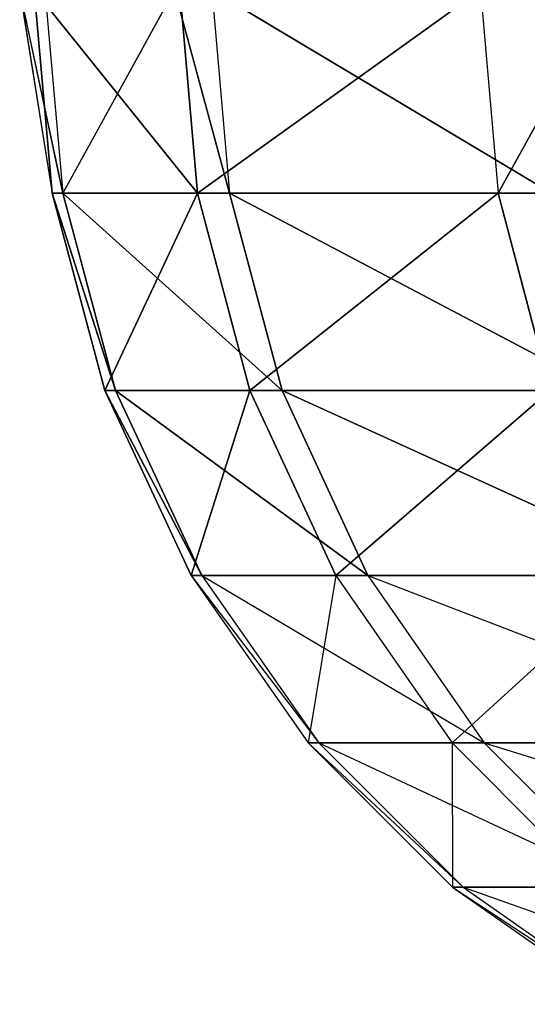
# Model space of a CAD drawing. Extents: x 0 to 8.9, y 0 to 29.9.
# Tile 236 of 256: x 2.83467 to 2.84333, y 0.00268 to 0.01949. Entities that reach past the tile are written whole.
import ezdxf

# ---------------------------------------------------------------- set-up
doc = ezdxf.new("R2010")
doc.units = 0
doc.header["$LTSCALE"] = 2.54
doc.layers.get('0').update_dxf_attribs({"color": 13, "linetype": 'CONTINUOUS'})

# ---------------------------------------------------------------- blocks, each defined once
blk = doc.blocks.new('SZCZOTKA_DO_WC_BEZ_POKRYWK')
at = {"color": 0}
for p, q in [((2.834669, 0.02, 1.133216), (2.835404, 0.016527, 1.15323)), ((2.834669, 0.02, 1.133216), (2.83522, 0.016527, 1.116731)), ((2.834916, 0.02, 1.116721), (2.83522, 0.016527, 1.116731)), ((2.834916, 0.02, 1.116721), (2.837701, 0.016527, 1.080315)), ((2.834916, 0.02, 1.116721), (2.837701, 0.016527, 1.080315)), ((2.8351, 0.02, 1.153243), (2.835404, 0.016527, 1.15323)), ((2.83731, 0.02, 1.183796), (2.835404, 0.016527, 1.15323)), ((2.83731, 0.02, 1.183796), (2.838251, 0.016527, 1.189619)), ((2.837399, 0.02, 1.080284), (2.837701, 0.016527, 1.080315)), ((2.837399, 0.02, 1.080284), (2.837701, 0.016527, 1.080315)), ((2.842534, 0.02, 1.044124), (2.837701, 0.016527, 1.080315)), ((2.842534, 0.02, 1.044124), (2.837701, 0.016527, 1.080315)), ((2.837949, 0.02, 1.189653), (2.843747, 0.016527, 1.225702)), ((2.837949, 0.02, 1.189653), (2.843747, 0.016527, 1.225702)), ((2.837949, 0.02, 1.189653), (2.838251, 0.016527, 1.189619)), ((2.842534, 0.02, 1.044124), (2.842833, 0.016527, 1.044178)), ((2.844753, 0.02, 1.032551), (2.842833, 0.016527, 1.044178)), ((2.83522, 0.016527, 1.116731), (2.835404, 0.016527, 1.15323)), ((2.837701, 0.016527, 1.080315), (2.83522, 0.016527, 1.116731)), ((2.83522, 0.016527, 1.116731), (2.835404, 0.016527, 1.15323)), ((2.83522, 0.016527, 1.116731), (2.836305, 0.01316, 1.153192)), ((2.83522, 0.016527, 1.116731), (2.836305, 0.01316, 1.153192)), ((2.83522, 0.016527, 1.116731), (2.836122, 0.01316, 1.116759)), ((2.83522, 0.016527, 1.116731), (2.836122, 0.01316, 1.116759)), ((2.837701, 0.016527, 1.080315), (2.83522, 0.016527, 1.116731)), ((2.835404, 0.016527, 1.15323), (2.838251, 0.016527, 1.189619)), ((2.835404, 0.016527, 1.15323), (2.838251, 0.016527, 1.189619)), ((2.835404, 0.016527, 1.15323), (2.839148, 0.01316, 1.189515)), ((2.835404, 0.016527, 1.15323), (2.839148, 0.01316, 1.189515)), ((2.835404, 0.016527, 1.15323), (2.836305, 0.01316, 1.153192)), ((2.835404, 0.016527, 1.15323), (2.836305, 0.01316, 1.153192)), ((2.837701, 0.016527, 1.080315), (2.836122, 0.01316, 1.116759)), ((2.837701, 0.016527, 1.080315), (2.836122, 0.01316, 1.116759)), ((2.842833, 0.016527, 1.044178), (2.837701, 0.016527, 1.080315)), ((2.837701, 0.016527, 1.080315), (2.838598, 0.01316, 1.080409)), ((2.837701, 0.016527, 1.080315), (2.838598, 0.01316, 1.080409)), ((2.842833, 0.016527, 1.044178), (2.837701, 0.016527, 1.080315)), ((2.838251, 0.016527, 1.189619), (2.843747, 0.016527, 1.225702)), ((2.838251, 0.016527, 1.189619), (2.843747, 0.016527, 1.225702)), ((2.838251, 0.016527, 1.189619), (2.844634, 0.01316, 1.225534)), ((2.838251, 0.016527, 1.189619), (2.844634, 0.01316, 1.225534)), ((2.838251, 0.016527, 1.189619), (2.839148, 0.01316, 1.189515)), ((2.838251, 0.016527, 1.189619), (2.839148, 0.01316, 1.189515)), ((2.842833, 0.016527, 1.044178), (2.838598, 0.01316, 1.080409)), ((2.842833, 0.016527, 1.044178), (2.838598, 0.01316, 1.080409)), ((2.85059, 0.016527, 1.008512), (2.842833, 0.016527, 1.044178)), ((2.842833, 0.016527, 1.044178), (2.843721, 0.01316, 1.044337)), ((2.842833, 0.016527, 1.044178), (2.843721, 0.01316, 1.044337)), ((2.85059, 0.016527, 1.008512), (2.842833, 0.016527, 1.044178)), ((2.836122, 0.01316, 1.116759), (2.836305, 0.01316, 1.153192)), ((2.838598, 0.01316, 1.080409), (2.836122, 0.01316, 1.116759)), ((2.836122, 0.01316, 1.116759), (2.836305, 0.01316, 1.153192)), ((2.836122, 0.01316, 1.116759), (2.837777, 0.01, 1.153131)), ((2.836122, 0.01316, 1.116759), (2.837777, 0.01, 1.153131)), ((2.836122, 0.01316, 1.116759), (2.837594, 0.01, 1.116806)), ((2.836122, 0.01316, 1.116759), (2.837594, 0.01, 1.116806)), ((2.838598, 0.01316, 1.080409), (2.836122, 0.01316, 1.116759)), ((2.836305, 0.01316, 1.153192), (2.839148, 0.01316, 1.189515)), ((2.836305, 0.01316, 1.153192), (2.839148, 0.01316, 1.189515)), ((2.836305, 0.01316, 1.153192), (2.840611, 0.01, 1.189347)), ((2.836305, 0.01316, 1.153192), (2.840611, 0.01, 1.189347)), ((2.836305, 0.01316, 1.153192), (2.837777, 0.01, 1.153131)), ((2.836305, 0.01316, 1.153192), (2.837777, 0.01, 1.153131)), ((2.838598, 0.01316, 1.080409), (2.837594, 0.01, 1.116806)), ((2.838598, 0.01316, 1.080409), (2.837594, 0.01, 1.116806)), ((2.843721, 0.01316, 1.044337), (2.838598, 0.01316, 1.080409)), ((2.838598, 0.01316, 1.080409), (2.840063, 0.01, 1.080563)), ((2.838598, 0.01316, 1.080409), (2.840063, 0.01, 1.080563)), ((2.843721, 0.01316, 1.044337), (2.838598, 0.01316, 1.080409)), ((2.839148, 0.01316, 1.189515), (2.844634, 0.01316, 1.225534)), ((2.839148, 0.01316, 1.189515), (2.844634, 0.01316, 1.225534)), ((2.839148, 0.01316, 1.189515), (2.846081, 0.01, 1.225259)), ((2.839148, 0.01316, 1.189515), (2.846081, 0.01, 1.225259)), ((2.839148, 0.01316, 1.189515), (2.840611, 0.01, 1.189347)), ((2.839148, 0.01316, 1.189515), (2.840611, 0.01, 1.189347)), ((2.843721, 0.01316, 1.044337), (2.840063, 0.01, 1.080563)), ((2.843721, 0.01316, 1.044337), (2.840063, 0.01, 1.080563)), ((2.837594, 0.01, 1.116806), (2.839775, 0.007144, 1.153048)), ((2.837594, 0.01, 1.116806), (2.839593, 0.007144, 1.116868)), ((2.837594, 0.01, 1.116806), (2.837777, 0.01, 1.153131)), ((2.840063, 0.01, 1.080563), (2.837594, 0.01, 1.116806)), ((2.837777, 0.01, 1.153131), (2.842598, 0.007144, 1.189118)), ((2.837777, 0.01, 1.153131), (2.839775, 0.007144, 1.153048)), ((2.837777, 0.01, 1.153131), (2.840611, 0.01, 1.189347)), ((2.840063, 0.01, 1.080563), (2.839593, 0.007144, 1.116868)), ((2.840063, 0.01, 1.080563), (2.842052, 0.007144, 1.080772)), ((2.845172, 0.01, 1.044598), (2.840063, 0.01, 1.080563)), ((2.840611, 0.01, 1.189347), (2.848046, 0.007144, 1.224886)), ((2.840611, 0.01, 1.189347), (2.842598, 0.007144, 1.189118)), ((2.840611, 0.01, 1.189347), (2.846081, 0.01, 1.225259)), ((2.845172, 0.01, 1.044598), (2.842052, 0.007144, 1.080772)), ((2.839593, 0.007144, 1.116868), (2.839775, 0.007144, 1.153048)), ((2.842052, 0.007144, 1.080772), (2.839593, 0.007144, 1.116868)), ((2.839593, 0.007144, 1.116868), (2.842238, 0.004679, 1.152946)), ((2.839593, 0.007144, 1.116868), (2.842057, 0.004679, 1.116946)), ((2.839775, 0.007144, 1.153048), (2.842598, 0.007144, 1.189118)), ((2.839775, 0.007144, 1.153048), (2.845047, 0.004679, 1.188836)), ((2.839775, 0.007144, 1.153048), (2.842238, 0.004679, 1.152946)), ((2.84714, 0.007144, 1.044951), (2.842052, 0.007144, 1.080772)), ((2.842052, 0.007144, 1.080772), (2.842057, 0.004679, 1.116946)), ((2.842052, 0.007144, 1.080772), (2.844504, 0.004679, 1.081029)), ((2.842598, 0.007144, 1.189118), (2.848046, 0.007144, 1.224886)), ((2.842598, 0.007144, 1.189118), (2.850467, 0.004679, 1.224426)), ((2.842598, 0.007144, 1.189118), (2.845047, 0.004679, 1.188836)), ((2.842057, 0.004679, 1.116946), (2.842238, 0.004679, 1.152946)), ((2.844504, 0.004679, 1.081029), (2.842057, 0.004679, 1.116946)), ((2.842057, 0.004679, 1.116946), (2.845091, 0.00268, 1.152827)), ((2.842057, 0.004679, 1.116946), (2.844911, 0.00268, 1.117036)), ((2.842238, 0.004679, 1.152946), (2.845047, 0.004679, 1.188836)), ((2.842238, 0.004679, 1.152946), (2.847884, 0.00268, 1.18851)), ((2.842238, 0.004679, 1.152946), (2.845091, 0.00268, 1.152827))]:
    blk.add_line(p, q, dxfattribs=at)
mesh = blk.add_polyface(dxfattribs=at)
corners = [(2.834669, 0.02, 1.133216), (2.83522, 0.016527, 1.116731), (2.835404, 0.016527, 1.15323)]
mesh.append_faces([[corners[k] for k in face] for face in [(0, 1, 2)]], dxfattribs={"color": 0})
mesh = blk.add_polyface(dxfattribs=at)
corners = [(2.834916, 0.02, 1.116721), (2.837701, 0.016527, 1.080315), (2.83522, 0.016527, 1.116731)]
mesh.append_faces([[corners[k] for k in face] for face in [(0, 1, 2)]], dxfattribs={"color": 0})
mesh = blk.add_polyface(dxfattribs=at)
corners = [(2.837399, 0.02, 1.080284), (2.837701, 0.016527, 1.080315), (2.834916, 0.02, 1.116721)]
mesh.append_faces([[corners[k] for k in face] for face in [(0, 1, 2)]], dxfattribs={"color": 0})
mesh = blk.add_polyface(dxfattribs=at)
corners = [(2.83731, 0.02, 1.183796), (2.835404, 0.016527, 1.15323), (2.838251, 0.016527, 1.189619)]
mesh.append_faces([[corners[k] for k in face] for face in [(0, 1, 2)]], dxfattribs={"color": 0})
mesh = blk.add_polyface(dxfattribs=at)
corners = [(2.842534, 0.02, 1.044124), (2.837701, 0.016527, 1.080315), (2.837399, 0.02, 1.080284)]
mesh.append_faces([[corners[k] for k in face] for face in [(0, 1, 2)]], dxfattribs={"color": 0})
mesh = blk.add_polyface(dxfattribs=at)
corners = [(2.842534, 0.02, 1.044124), (2.842833, 0.016527, 1.044178), (2.837701, 0.016527, 1.080315)]
mesh.append_faces([[corners[k] for k in face] for face in [(0, 1, 2)]], dxfattribs={"color": 0})
mesh = blk.add_polyface(dxfattribs=at)
corners = [(2.837949, 0.02, 1.189653), (2.843747, 0.016527, 1.225702), (2.843449, 0.02, 1.225759)]
mesh.append_faces([[corners[k] for k in face] for face in [(0, 1, 2)]], dxfattribs={"color": 0})
mesh = blk.add_polyface(dxfattribs=at)
corners = [(2.837949, 0.02, 1.189653), (2.838251, 0.016527, 1.189619), (2.843747, 0.016527, 1.225702)]
mesh.append_faces([[corners[k] for k in face] for face in [(0, 1, 2)]], dxfattribs={"color": 0})
mesh = blk.add_polyface(dxfattribs=at)
corners = [(2.844753, 0.02, 1.032551), (2.85059, 0.016527, 1.008512), (2.842833, 0.016527, 1.044178)]
mesh.append_faces([[corners[k] for k in face] for face in [(0, 1, 2)]], dxfattribs={"color": 0})
mesh = blk.add_polyface(dxfattribs=at)
corners = [(2.83522, 0.016527, 1.116731), (2.836305, 0.01316, 1.153192), (2.835404, 0.016527, 1.15323)]
mesh.append_faces([[corners[k] for k in face] for face in [(0, 1, 2)]], dxfattribs={"color": 0})
mesh = blk.add_polyface(dxfattribs=at)
corners = [(2.83522, 0.016527, 1.116731), (2.836122, 0.01316, 1.116759), (2.836305, 0.01316, 1.153192)]
mesh.append_faces([[corners[k] for k in face] for face in [(0, 1, 2)]], dxfattribs={"color": 0})
mesh = blk.add_polyface(dxfattribs=at)
corners = [(2.837701, 0.016527, 1.080315), (2.836122, 0.01316, 1.116759), (2.83522, 0.016527, 1.116731)]
mesh.append_faces([[corners[k] for k in face] for face in [(0, 1, 2)]], dxfattribs={"color": 0})
mesh = blk.add_polyface(dxfattribs=at)
corners = [(2.835404, 0.016527, 1.15323), (2.839148, 0.01316, 1.189515), (2.838251, 0.016527, 1.189619)]
mesh.append_faces([[corners[k] for k in face] for face in [(0, 1, 2)]], dxfattribs={"color": 0})
mesh = blk.add_polyface(dxfattribs=at)
corners = [(2.835404, 0.016527, 1.15323), (2.836305, 0.01316, 1.153192), (2.839148, 0.01316, 1.189515)]
mesh.append_faces([[corners[k] for k in face] for face in [(0, 1, 2)]], dxfattribs={"color": 0})
mesh = blk.add_polyface(dxfattribs=at)
corners = [(2.837701, 0.016527, 1.080315), (2.838598, 0.01316, 1.080409), (2.836122, 0.01316, 1.116759)]
mesh.append_faces([[corners[k] for k in face] for face in [(0, 1, 2)]], dxfattribs={"color": 0})
mesh = blk.add_polyface(dxfattribs=at)
corners = [(2.842833, 0.016527, 1.044178), (2.838598, 0.01316, 1.080409), (2.837701, 0.016527, 1.080315)]
mesh.append_faces([[corners[k] for k in face] for face in [(0, 1, 2)]], dxfattribs={"color": 0})
mesh = blk.add_polyface(dxfattribs=at)
corners = [(2.838251, 0.016527, 1.189619), (2.844634, 0.01316, 1.225534), (2.843747, 0.016527, 1.225702)]
mesh.append_faces([[corners[k] for k in face] for face in [(0, 1, 2)]], dxfattribs={"color": 0})
mesh = blk.add_polyface(dxfattribs=at)
corners = [(2.838251, 0.016527, 1.189619), (2.839148, 0.01316, 1.189515), (2.844634, 0.01316, 1.225534)]
mesh.append_faces([[corners[k] for k in face] for face in [(0, 1, 2)]], dxfattribs={"color": 0})
mesh = blk.add_polyface(dxfattribs=at)
corners = [(2.842833, 0.016527, 1.044178), (2.843721, 0.01316, 1.044337), (2.838598, 0.01316, 1.080409)]
mesh.append_faces([[corners[k] for k in face] for face in [(0, 1, 2)]], dxfattribs={"color": 0})
mesh = blk.add_polyface(dxfattribs=at)
corners = [(2.85059, 0.016527, 1.008512), (2.843721, 0.01316, 1.044337), (2.842833, 0.016527, 1.044178)]
mesh.append_faces([[corners[k] for k in face] for face in [(0, 1, 2)]], dxfattribs={"color": 0})
mesh = blk.add_polyface(dxfattribs=at)
corners = [(2.836122, 0.01316, 1.116759), (2.837777, 0.01, 1.153131), (2.836305, 0.01316, 1.153192)]
mesh.append_faces([[corners[k] for k in face] for face in [(0, 1, 2)]], dxfattribs={"color": 0})
mesh = blk.add_polyface(dxfattribs=at)
corners = [(2.836122, 0.01316, 1.116759), (2.837594, 0.01, 1.116806), (2.837777, 0.01, 1.153131)]
mesh.append_faces([[corners[k] for k in face] for face in [(0, 1, 2)]], dxfattribs={"color": 0})
mesh = blk.add_polyface(dxfattribs=at)
corners = [(2.838598, 0.01316, 1.080409), (2.837594, 0.01, 1.116806), (2.836122, 0.01316, 1.116759)]
mesh.append_faces([[corners[k] for k in face] for face in [(0, 1, 2)]], dxfattribs={"color": 0})
mesh = blk.add_polyface(dxfattribs=at)
corners = [(2.836305, 0.01316, 1.153192), (2.840611, 0.01, 1.189347), (2.839148, 0.01316, 1.189515)]
mesh.append_faces([[corners[k] for k in face] for face in [(0, 1, 2)]], dxfattribs={"color": 0})
mesh = blk.add_polyface(dxfattribs=at)
corners = [(2.836305, 0.01316, 1.153192), (2.837777, 0.01, 1.153131), (2.840611, 0.01, 1.189347)]
mesh.append_faces([[corners[k] for k in face] for face in [(0, 1, 2)]], dxfattribs={"color": 0})
mesh = blk.add_polyface(dxfattribs=at)
corners = [(2.838598, 0.01316, 1.080409), (2.840063, 0.01, 1.080563), (2.837594, 0.01, 1.116806)]
mesh.append_faces([[corners[k] for k in face] for face in [(0, 1, 2)]], dxfattribs={"color": 0})
mesh = blk.add_polyface(dxfattribs=at)
corners = [(2.843721, 0.01316, 1.044337), (2.840063, 0.01, 1.080563), (2.838598, 0.01316, 1.080409)]
mesh.append_faces([[corners[k] for k in face] for face in [(0, 1, 2)]], dxfattribs={"color": 0})
mesh = blk.add_polyface(dxfattribs=at)
corners = [(2.839148, 0.01316, 1.189515), (2.846081, 0.01, 1.225259), (2.844634, 0.01316, 1.225534)]
mesh.append_faces([[corners[k] for k in face] for face in [(0, 1, 2)]], dxfattribs={"color": 0})
mesh = blk.add_polyface(dxfattribs=at)
corners = [(2.839148, 0.01316, 1.189515), (2.840611, 0.01, 1.189347), (2.846081, 0.01, 1.225259)]
mesh.append_faces([[corners[k] for k in face] for face in [(0, 1, 2)]], dxfattribs={"color": 0})
mesh = blk.add_polyface(dxfattribs=at)
corners = [(2.843721, 0.01316, 1.044337), (2.845172, 0.01, 1.044598), (2.840063, 0.01, 1.080563)]
mesh.append_faces([[corners[k] for k in face] for face in [(0, 1, 2)]], dxfattribs={"color": 0})

msp = doc.modelspace()

# ---------------------------------------------------------------- block references
at = {"color": 0}
msp.add_blockref('SZCZOTKA_DO_WC_BEZ_POKRYWK', (0, 0), dxfattribs=at)

doc.saveas('drawing.dxf')
